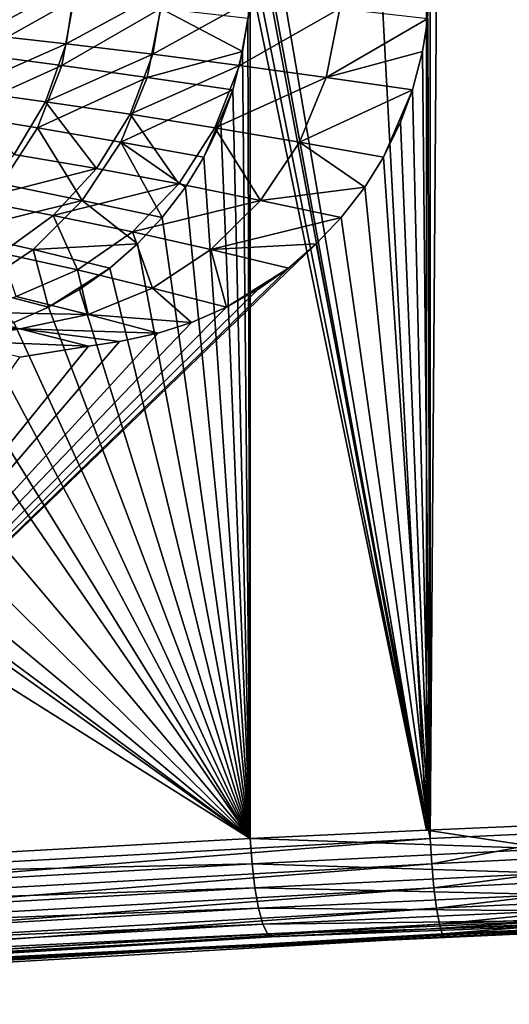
# Model space of a CAD drawing. Header units: metres. Extents: x -155 to 33, y -152 to 27.
# Tile 80 of 133: x -5.5 to -1.52, y -140.13 to -132.13. Entities that reach past the tile are written whole.
import ezdxf

# ---------------------------------------------------------------- set-up
doc = ezdxf.new("R2010")
doc.units = ezdxf.units.M
doc.layers.add('solid_12_401_042_XXX', color=7, linetype='CONTINUOUS')

msp = doc.modelspace()

# ---------------------------------------------------------------- linework, layer by layer
at = {"layer": 'solid_12_401_042_XXX'}
for points in [[(-2.195469, -138.717438, 21.389044), (-3.628846, -111.850677, 21.193933), (-3.628845, -130.322372, 21.193933)], [(-2.195469, -138.717438, 21.389044), (-2.195396, -111.850677, 21.389051), (-3.628846, -111.850677, 21.193933)], [(-2.195469, -138.717438, 21.389044), (-0.752068, -138.655212, 21.487331), (-2.195396, -111.850677, 21.389051)], [(-0.752068, -138.655212, 21.487331), (-0.752068, -111.850677, 21.487331), (-2.195396, -111.850677, 21.389051)], [(-1.966781, -111.850677, -21.411131), (-2.165986, -138.783127, -21.392027), (-2.165986, -131.779694, -21.392027)], [(-1.966781, -111.850677, -21.411131), (-0.722164, -138.717407, -21.488333), (-2.165986, -138.783127, -21.392027)], [(-1.966781, -111.850677, -21.411131), (0.724144, -111.850677, -21.487326), (-0.722164, -138.717407, -21.488333)], [(-2.195469, -138.717438, 21.389044), (-3.628845, -130.322372, 21.193933), (-3.628847, -130.922882, 21.193933)], [(-2.195469, -138.717438, 21.389044), (-3.628847, -130.922882, 21.193933), (-3.628844, -131.068527, 21.193933)], [(-2.195469, -138.717438, 21.389044), (-3.628844, -131.068527, 21.193933), (-3.628841, -131.52243, 21.193933)], [(-2.195469, -138.717438, 21.389044), (-3.628841, -131.52243, 21.193933), (-3.628846, -131.779694, 21.193933)], [(-5.824272, -132.248047, -20.684422), (-5.756482, -131.772202, -20.699045), (-5.048522, -131.831421, -20.887821)], [(-3.628846, -138.783127, 21.193933), (-3.628846, -131.779694, 21.193933), (-3.64874, -132.118256, 21.19054)], [(-3.628846, -138.783127, 21.193933), (-2.195469, -138.717438, 21.389044), (-3.628846, -131.779694, 21.193933)], [(-2.165986, -138.783127, -21.392027), (-2.186026, -132.118195, -21.390011), (-2.165986, -131.779694, -21.392027)], [(-5.125383, -132.325806, -20.874342), (-5.824272, -132.248047, -20.684422), (-5.048522, -131.831421, -20.887821)], [(-5.125383, -132.325806, -20.874342), (-5.048522, -131.831421, -20.887821), (-4.333831, -131.895599, -21.052711)], [(-5.854041, -132.41011, 20.68832), (-5.064517, -131.964828, 20.894415), (-5.768304, -131.895599, 20.706657)], [(-4.42063, -132.410095, -21.0403), (-5.125383, -132.325806, -20.874342), (-4.333831, -131.895599, -21.052711)], [(-4.42063, -132.410095, -21.0403), (-4.333831, -131.895599, -21.052711), (-3.618819, -131.964813, -21.191732)], [(-5.854041, -132.41011, 20.68832), (-5.16126, -132.501068, 20.876057), (-5.064517, -131.964828, 20.894415)], [(-5.16126, -132.501068, 20.876057), (-4.356683, -132.03862, 21.056206), (-5.064517, -131.964828, 20.894415)], [(-5.16126, -132.501068, 20.876057), (-4.465955, -132.598083, 21.037018), (-4.356683, -132.03862, 21.056206)], [(-4.465955, -132.598083, 21.037018), (-3.691033, -132.388412, 21.183327), (-4.356683, -132.03862, 21.056206)], [(-3.716599, -132.501053, -21.180054), (-4.42063, -132.410095, -21.0403), (-3.618819, -131.964813, -21.191732)], [(-3.691033, -132.388412, 21.183327), (-3.64874, -132.118256, 21.19054), (-4.356683, -132.03862, 21.056206)], [(-3.716599, -132.501053, -21.180054), (-3.618819, -131.964813, -21.191732), (-2.90155, -132.03862, -21.304569)], [(-3.011887, -132.598068, -21.292925), (-3.716599, -132.501053, -21.180054), (-2.90155, -132.03862, -21.304569)], [(-3.011887, -132.598068, -21.292925), (-2.90155, -132.03862, -21.304569), (-2.186026, -132.118195, -21.390011)], [(-3.628846, -138.783127, 21.193933), (-3.64874, -132.118256, 21.19054), (-3.691033, -132.388412, 21.183327)], [(-2.228644, -132.387955, -21.385723), (-3.011887, -132.598068, -21.292925), (-2.186026, -132.118195, -21.390011)], [(-2.165986, -138.783127, -21.392027), (-2.228644, -132.387955, -21.385723), (-2.186026, -132.118195, -21.390011)], [(-5.978507, -132.702316, -20.660988), (-5.824272, -132.248047, -20.684422), (-5.125383, -132.325806, -20.874342)], [(-5.293657, -132.796005, -20.851553), (-5.978507, -132.702316, -20.660988), (-5.125383, -132.325806, -20.874342)], [(-5.293657, -132.796005, -20.851553), (-5.125383, -132.325806, -20.874342), (-4.42063, -132.410095, -21.0403)], [(-6.035423, -132.897705, 20.653568), (-5.16126, -132.501068, 20.876057), (-5.854041, -132.41011, 20.68832)], [(-4.603972, -132.897705, -21.018076), (-5.293657, -132.796005, -20.851553), (-4.42063, -132.410095, -21.0403)], [(-4.603972, -132.897705, -21.018076), (-4.42063, -132.410095, -21.0403), (-3.716599, -132.501053, -21.180054)], [(-4.465955, -132.598083, 21.037018), (-3.771549, -132.699982, 21.169594), (-3.691033, -132.388412, 21.183327)], [(-3.628846, -138.783127, 21.193933), (-3.691033, -132.388412, 21.183327), (-3.771549, -132.699982, 21.169594)], [(-2.228644, -132.387955, -21.385723), (-2.310023, -132.699951, -21.377537), (-3.011887, -132.598068, -21.292925)], [(-2.165986, -138.783127, -21.392027), (-2.310023, -132.699951, -21.377537), (-2.228644, -132.387955, -21.385723)], [(-6.035423, -132.897705, 20.653568), (-5.358888, -133.007568, 20.840412), (-5.16126, -132.501068, 20.876057)], [(-5.358888, -133.007568, 20.840412), (-4.465955, -132.598083, 21.037018), (-5.16126, -132.501068, 20.876057)], [(-3.916211, -133.007568, -21.158054), (-4.603972, -132.897705, -21.018076), (-3.716599, -132.501053, -21.180054)], [(-3.916211, -133.007568, -21.158054), (-3.716599, -132.501053, -21.180054), (-3.011887, -132.598068, -21.292925)], [(-5.358888, -133.007568, 20.840412), (-4.681509, -133.124847, 20.99966), (-4.465955, -132.598083, 21.037018)], [(-4.681509, -133.124847, 20.99966), (-3.771549, -132.699982, 21.169594), (-4.465955, -132.598083, 21.037018)], [(-3.229501, -133.124847, -21.270447), (-3.916211, -133.007568, -21.158054), (-3.011887, -132.598068, -21.292925)], [(-3.229501, -133.124847, -21.270447), (-3.011887, -132.598068, -21.292925), (-2.310023, -132.699951, -21.377537)], [(-5.548136, -133.224838, -20.820063), (-5.978507, -132.702316, -20.660988), (-5.293657, -132.796005, -20.851553)], [(-4.681509, -133.124847, 20.99966), (-4.00643, -133.246826, 21.129532), (-3.771549, -132.699982, 21.169594)], [(-4.00643, -133.246826, 21.129532), (-3.868476, -132.963409, 21.153061), (-3.771549, -132.699982, 21.169594)], [(-3.628846, -138.783127, 21.193933), (-3.771549, -132.699982, 21.169594), (-3.868476, -132.963409, 21.153061)], [(-2.547101, -133.246826, -21.353687), (-3.229501, -133.124847, -21.270447), (-2.310023, -132.699951, -21.377537)], [(-2.407698, -132.962997, -21.36771), (-2.547101, -133.246826, -21.353687), (-2.310023, -132.699951, -21.377537)], [(-2.165986, -138.783127, -21.392027), (-2.407698, -132.962997, -21.36771), (-2.310023, -132.699951, -21.377537)], [(-4.877673, -133.339828, -20.986723), (-5.548136, -133.224838, -20.820063), (-5.293657, -132.796005, -20.851553)], [(-4.877673, -133.339828, -20.986723), (-5.293657, -132.796005, -20.851553), (-4.603972, -132.897705, -21.018076)], [(-5.650266, -133.46434, 20.788744), (-5.358888, -133.007568, 20.840412), (-6.035423, -132.897705, 20.653568)], [(-4.210444, -133.46434, -21.126503), (-4.877673, -133.339828, -20.986723), (-4.603972, -132.897705, -21.018076)], [(-4.210444, -133.46434, -21.126503), (-4.603972, -132.897705, -21.018076), (-3.916211, -133.007568, -21.158054)], [(-3.628846, -138.783127, 21.193933), (-3.868476, -132.963409, 21.153061), (-4.00643, -133.246826, 21.129532)], [(-2.165986, -138.783127, -21.392027), (-2.547101, -133.246826, -21.353687), (-2.407698, -132.962997, -21.36771)], [(-5.650266, -133.46434, 20.788744), (-4.995147, -133.597473, 20.945555), (-5.358888, -133.007568, 20.840412)], [(-4.995147, -133.597473, 20.945555), (-4.681509, -133.124847, 20.99966), (-5.358888, -133.007568, 20.840412)], [(-3.546108, -133.597473, -21.237989), (-4.210444, -133.46434, -21.126503), (-3.916211, -133.007568, -21.158054)], [(-3.546108, -133.597473, -21.237989), (-3.916211, -133.007568, -21.158054), (-3.229501, -133.124847, -21.270447)], [(-4.995147, -133.597473, 20.945555), (-4.344936, -133.736282, 21.071795), (-4.681509, -133.124847, 20.99966)], [(-4.156624, -133.490051, 21.103914), (-4.00643, -133.246826, 21.129532), (-4.681509, -133.124847, 20.99966)], [(-4.344936, -133.736282, 21.071795), (-4.156624, -133.490051, 21.103914), (-4.681509, -133.124847, 20.99966)], [(-2.698435, -133.489685, -21.338463), (-3.546108, -133.597473, -21.237989), (-3.229501, -133.124847, -21.270447)], [(-2.698435, -133.489685, -21.338463), (-3.229501, -133.124847, -21.270447), (-2.547101, -133.246826, -21.353687)], [(-5.878936, -133.59726, -20.781128), (-5.548136, -133.224838, -20.820063), (-4.877673, -133.339828, -20.986723)], [(-3.628846, -138.783127, 21.193933), (-4.00643, -133.246826, 21.129532), (-4.156624, -133.490051, 21.103914)], [(-2.165986, -138.783127, -21.392027), (-2.698435, -133.489685, -21.338463), (-2.547101, -133.246826, -21.353687)], [(-5.230863, -133.720581, -20.947544), (-5.878936, -133.59726, -20.781128), (-4.877673, -133.339828, -20.986723)], [(-5.230863, -133.720581, -20.947544), (-4.877673, -133.339828, -20.986723), (-4.210444, -133.46434, -21.126503)], [(-6.023616, -133.854553, 20.723206), (-4.995147, -133.597473, 20.945555), (-5.650266, -133.46434, 20.788744)], [(-4.587406, -133.854553, -21.086739), (-5.230863, -133.720581, -20.947544), (-4.210444, -133.46434, -21.126503)], [(-4.587406, -133.854553, -21.086739), (-4.210444, -133.46434, -21.126503), (-3.546108, -133.597473, -21.237989)], [(-3.628846, -138.783127, 21.193933), (-4.156624, -133.490051, 21.103914), (-4.344936, -133.736282, 21.071795)], [(-2.698435, -133.489685, -21.338463), (-2.888766, -133.736267, -21.319315), (-3.546108, -133.597473, -21.237989)], [(-2.165986, -138.783127, -21.392027), (-2.888766, -133.736267, -21.319315), (-2.698435, -133.489685, -21.338463)], [(-6.023616, -133.854553, 20.723206), (-5.394036, -133.998154, 20.876963), (-4.995147, -133.597473, 20.945555)], [(-5.651035, -134.025894, -20.901825), (-5.878936, -133.59726, -20.781128), (-5.230863, -133.720581, -20.947544)], [(-5.394036, -133.998154, 20.876963), (-4.546763, -133.952103, 21.037371), (-4.995147, -133.597473, 20.945555)], [(-4.546763, -133.952103, 21.037371), (-4.344936, -133.736282, 21.071795), (-4.995147, -133.597473, 20.945555)], [(-3.948759, -133.998154, -21.196932), (-4.587406, -133.854553, -21.086739), (-3.546108, -133.597473, -21.237989)], [(-3.948759, -133.998154, -21.196932), (-3.546108, -133.597473, -21.237989), (-2.888766, -133.736267, -21.319315)], [(-5.033355, -134.163345, -21.040165), (-5.651035, -134.025894, -20.901825), (-5.230863, -133.720581, -20.947544)], [(-5.033355, -134.163345, -21.040165), (-5.230863, -133.720581, -20.947544), (-4.587406, -133.854553, -21.086739)], [(-3.628846, -138.783127, 21.193933), (-4.344936, -133.736282, 21.071795), (-4.546763, -133.952103, 21.037371)], [(-3.092166, -133.951782, -21.298853), (-3.948759, -133.998154, -21.196932), (-2.888766, -133.736267, -21.319315)], [(-2.165986, -138.783127, -21.392027), (-3.092166, -133.951782, -21.298853), (-2.888766, -133.736267, -21.319315)], [(-5.863279, -134.311249, 20.796434), (-5.394036, -133.998154, 20.876963), (-6.023616, -133.854553, 20.723206)], [(-4.422428, -134.311234, -21.148792), (-5.033355, -134.163345, -21.040165), (-4.587406, -133.854553, -21.086739)], [(-4.422428, -134.311234, -21.148792), (-4.587406, -133.854553, -21.086739), (-3.948759, -133.998154, -21.196932)], [(-8.459831, -139.131012, -20.758869), (-3.319178, -134.148407, -21.276016), (-3.092166, -133.951782, -21.298853)], [(-8.459831, -139.131012, -20.758869), (-3.092166, -133.951782, -21.298853), (-2.165986, -138.783127, -21.392027)], [(-5.394036, -133.998154, 20.876963), (-4.771361, -134.148422, 20.999063), (-4.546763, -133.952103, 21.037371)], [(-3.628846, -138.783127, 21.193933), (-4.546763, -133.952103, 21.037371), (-4.771361, -134.148422, 20.999063)], [(-3.092166, -133.951782, -21.298853), (-3.319178, -134.148407, -21.276016), (-3.948759, -133.998154, -21.196932)], [(-5.863279, -134.311249, 20.796434), (-5.269886, -134.465805, 20.914034), (-5.394036, -133.998154, 20.876963)], [(-5.530729, -134.379242, -20.988651), (-5.651035, -134.025894, -20.901825), (-5.033355, -134.163345, -21.040165)], [(-5.269886, -134.465805, 20.914034), (-4.771361, -134.148422, 20.999063), (-5.394036, -133.998154, 20.876963)], [(-3.822337, -134.465805, -21.225399), (-4.422428, -134.311234, -21.148792), (-3.948759, -133.998154, -21.196932)], [(-3.822337, -134.465805, -21.225399), (-3.948759, -133.998154, -21.196932), (-3.319178, -134.148407, -21.276016)], [(-8.459831, -139.131012, -20.758869), (-3.566168, -134.322037, -21.251169), (-3.319178, -134.148407, -21.276016)], [(-4.948052, -134.524734, -21.095545), (-5.530729, -134.379242, -20.988651), (-5.033355, -134.163345, -21.040165)], [(-5.269886, -134.465805, 20.914034), (-5.016404, -134.32225, 20.957268), (-4.771361, -134.148422, 20.999063)], [(-4.948052, -134.524734, -21.095545), (-5.033355, -134.163345, -21.040165), (-4.422428, -134.311234, -21.148792)], [(-3.628846, -138.783127, 21.193933), (-4.771361, -134.148422, 20.999063), (-5.016404, -134.32225, 20.957268)], [(-3.566168, -134.322037, -21.251169), (-3.822337, -134.465805, -21.225399), (-3.319178, -134.148407, -21.276016)], [(-8.459831, -139.131012, -20.758869), (-3.822337, -134.465805, -21.225399), (-3.566168, -134.322037, -21.251169)], [(-5.551256, -134.589508, 20.866043), (-5.269886, -134.465805, 20.914034), (-5.863279, -134.311249, 20.796434)], [(-3.628846, -138.783127, 21.193933), (-5.016404, -134.32225, 20.957268), (-5.269886, -134.465805, 20.914034)], [(-4.105946, -134.58934, -21.196867), (-4.948052, -134.524734, -21.095545), (-4.422428, -134.311234, -21.148792)], [(-4.105946, -134.58934, -21.196867), (-4.422428, -134.311234, -21.148792), (-3.822337, -134.465805, -21.225399)], [(-6.059041, -134.50412, -20.934353), (-5.530729, -134.379242, -20.988651), (-4.948052, -134.524734, -21.095545)], [(-8.459831, -139.131012, -20.758869), (-4.105946, -134.58934, -21.196867), (-3.822337, -134.465805, -21.225399)], [(-6.597266, -134.603653, -20.879351), (-6.059041, -134.50412, -20.934353), (-5.503392, -134.641708, -21.039474)], [(-5.503392, -134.641708, -21.039474), (-6.059041, -134.50412, -20.934353), (-4.948052, -134.524734, -21.095545)], [(-3.628846, -138.783127, 21.193933), (-5.269886, -134.465805, 20.914034), (-5.551256, -134.589508, 20.866043)], [(-8.459831, -139.131012, -20.758869), (-4.377132, -134.676514, -21.169586), (-4.105946, -134.58934, -21.196867)], [(-3.628846, -138.783127, 21.193933), (-5.551256, -134.589508, 20.866043), (-5.819566, -134.676559, 20.82028)], [(-5.503392, -134.641708, -21.039474), (-4.948052, -134.524734, -21.095545), (-4.377132, -134.676514, -21.169586)], [(-4.105946, -134.58934, -21.196867), (-4.377132, -134.676514, -21.169586), (-4.948052, -134.524734, -21.095545)], [(-8.459831, -139.131012, -20.758869), (-4.691162, -134.743896, -21.137995), (-4.377132, -134.676514, -21.169586)], [(-6.065593, -134.737518, -20.982861), (-6.597266, -134.603653, -20.879351), (-5.503392, -134.641708, -21.039474)], [(-3.628846, -138.783127, 21.193933), (-5.819566, -134.676559, 20.82028), (-6.130638, -134.743896, 20.767221)], [(-6.065593, -134.737518, -20.982861), (-5.503392, -134.641708, -21.039474), (-4.942847, -134.78331, -21.112677)], [(-4.691162, -134.743896, -21.137995), (-5.503392, -134.641708, -21.039474), (-4.377132, -134.676514, -21.169586)], [(-4.691162, -134.743896, -21.137995), (-4.942847, -134.78331, -21.112677), (-5.503392, -134.641708, -21.039474)], [(-8.459831, -139.131012, -20.758869), (-4.942847, -134.78331, -21.112677), (-4.691162, -134.743896, -21.137995)], [(-3.628846, -138.783127, 21.193933), (-6.130638, -134.743896, 20.767221), (-6.380092, -134.783325, 20.724674)], [(-5.503415, -134.871185, -21.056282), (-6.065593, -134.737518, -20.982861), (-4.942847, -134.78331, -21.112677)], [(-8.459831, -139.131012, -20.758869), (-5.503415, -134.871185, -21.056282), (-4.942847, -134.78331, -21.112677)], [(-3.628846, -138.783127, 21.193933), (-6.380092, -134.783325, 20.724674), (-6.935579, -134.871216, 20.629929)], [(-3.628846, -138.783127, 21.193933), (-6.935579, -134.871216, 20.629929), (-7.5142, -134.962906, 20.531239)], [(-3.628846, -138.783127, 21.193933), (-7.5142, -134.962906, 20.531239), (-8.117455, -135.058655, 20.428347)], [(-3.628846, -138.783127, 21.193933), (-8.117455, -135.058655, 20.428347), (-8.565254, -135.129791, 20.351969)], [(-3.628846, -138.783127, 21.193933), (-8.716786, -135.153885, 20.326122), (-9.263258, -135.24086, 20.232916)], [(-3.628846, -138.783127, 21.193933), (-8.565254, -135.129791, 20.351969), (-8.716786, -135.153885, 20.326122)], [(-9.863032, -139.13089, 20.130617), (-3.628846, -138.783127, 21.193933), (-9.263258, -135.24086, 20.232916)], [(-1.193135, -138.868591, 21.4436), (-0.752068, -138.655212, 21.487331), (-2.195469, -138.717438, 21.389044)], [(-1.193135, -138.868591, 21.4436), (-2.195469, -138.717438, 21.389044), (-3.628846, -138.783127, 21.193933)], [(-0.722164, -138.717407, -21.488333), (-2.15324, -138.990891, -21.365654), (-2.165986, -138.783127, -21.392027)], [(-0.722164, -138.717407, -21.488333), (0.281116, -138.868561, -21.473982), (-2.15324, -138.990891, -21.365654)], [(-2.165986, -138.783127, -21.392027), (-2.15324, -138.990891, -21.365654), (-10.841232, -139.476608, -20.494955)], [(-8.459831, -139.131012, -20.758869), (-2.165986, -138.783127, -21.392027), (-10.841232, -139.476608, -20.494955)], [(-9.863032, -139.13089, 20.130617), (-3.614322, -138.990875, 21.168503), (-3.628846, -138.783127, 21.193933)], [(-3.614322, -138.990875, 21.168503), (-1.193135, -138.868591, 21.4436), (-3.628846, -138.783127, 21.193933)], [(-1.180173, -139.064713, 21.366228), (-1.193135, -138.868591, 21.4436), (-3.614322, -138.990875, 21.168503)], [(0.281116, -138.868561, -21.473982), (-2.135878, -139.184204, -21.286434), (-2.15324, -138.990891, -21.365654)], [(0.281116, -138.868561, -21.473982), (0.288739, -139.064697, -21.395906), (-2.135878, -139.184204, -21.286434)], [(-12.222074, -139.476639, 19.703676), (-3.614322, -138.990875, 21.168503), (-9.863032, -139.13089, 20.130617)], [(-12.222074, -139.476639, 19.703676), (-3.591567, -139.184189, 21.090672), (-3.614322, -138.990875, 21.168503)], [(-10.841232, -139.476608, -20.494955), (-2.15324, -138.990891, -21.365654), (-10.820424, -139.67337, -20.417933)], [(-2.15324, -138.990891, -21.365654), (-2.135878, -139.184204, -21.286434), (-10.820424, -139.67337, -20.417933)], [(-3.591567, -139.184189, 21.090672), (-1.180173, -139.064713, 21.366228), (-3.614322, -138.990875, 21.168503)], [(-1.165156, -139.239319, 21.234579), (-1.180173, -139.064713, 21.366228), (-3.591567, -139.184189, 21.090672)], [(0.288739, -139.064697, -21.395906), (-2.115131, -139.34967, -21.160109), (-2.135878, -139.184204, -21.286434)], [(0.288739, -139.064697, -21.395906), (0.294686, -139.239304, -21.263538), (-2.115131, -139.34967, -21.160109)], [(-12.196027, -139.673401, 19.62826), (-3.591567, -139.184189, 21.090672), (-12.222074, -139.476639, 19.703676)], [(-12.196027, -139.673401, 19.62826), (-3.562194, -139.349686, 20.966043), (-3.591567, -139.184189, 21.090672)], [(-10.820424, -139.67337, -20.417933), (-2.135878, -139.184204, -21.286434), (-10.795559, -139.848297, -20.286182)], [(-2.135878, -139.184204, -21.286434), (-2.115131, -139.34967, -21.160109), (-10.795559, -139.848297, -20.286182)], [(-3.562194, -139.349686, 20.966043), (-1.165156, -139.239319, 21.234579), (-3.591567, -139.184189, 21.090672)], [(-1.149661, -139.371506, 21.060408), (-1.165156, -139.239319, 21.234579), (-3.562194, -139.349686, 20.966043)], [(0.294686, -139.239304, -21.263538), (-2.091191, -139.481689, -20.985897), (-2.115131, -139.34967, -21.160109)], [(0.294686, -139.239304, -21.263538), (0.298194, -139.37149, -21.088717), (-2.091191, -139.481689, -20.985897)], [(-12.162179, -139.848343, 19.498524), (-3.562194, -139.349686, 20.966043), (-12.196027, -139.673401, 19.62826)], [(-12.162179, -139.848343, 19.498524), (-3.526356, -139.481689, 20.793884), (-3.562194, -139.349686, 20.966043)], [(-10.795559, -139.848297, -20.286182), (-2.115131, -139.34967, -21.160109), (-10.769237, -139.98024, -20.111578)], [(-2.115131, -139.34967, -21.160109), (-2.091191, -139.481689, -20.985897), (-10.769237, -139.98024, -20.111578)], [(1.420326, -139.39566, 0.049271), (-3.455384, -139.582184, 20.406668), (-8.047794, -139.86908, -0.275966)], [(1.420326, -139.39566, 0.049271), (-8.047794, -139.86908, -0.275966), (1.743314, -139.41153, -20.62669)], [(-1.149661, -139.371506, 21.060408), (-3.562194, -139.349686, 20.966043), (-3.526356, -139.481689, 20.793884)], [(-3.526356, -139.481689, 20.793884), (-1.135364, -139.449448, 20.864546), (-1.149661, -139.371506, 21.060408)], [(1.420326, -139.39566, 0.049271), (-2.201321, -139.522324, 20.581499), (-3.455384, -139.582184, 20.406668)], [(1.420326, -139.39566, 0.049271), (-0.942346, -139.465469, 20.678823), (-2.201321, -139.522324, 20.581499)], [(0.298194, -139.37149, -21.088717), (-2.067737, -139.559021, -20.790102), (-2.091191, -139.481689, -20.985897)], [(0.298194, -139.37149, -21.088717), (0.299017, -139.449432, -20.892332), (-2.067737, -139.559021, -20.790102)], [(-12.123939, -139.980255, 19.326138), (-3.526356, -139.481689, 20.793884), (-12.162179, -139.848343, 19.498524)], [(-12.123939, -139.980255, 19.326138), (-3.489522, -139.559021, 20.600163), (-3.526356, -139.481689, 20.793884)], [(-10.769237, -139.98024, -20.111578), (-2.091191, -139.481689, -20.985897), (-10.744372, -140.057251, -19.915232)], [(-2.091191, -139.481689, -20.985897), (-2.067737, -139.559021, -20.790102), (-10.744372, -140.057251, -19.915232)], [(-8.047794, -139.86908, -0.275966), (0.478751, -139.465469, -20.693783), (1.743314, -139.41153, -20.62669)], [(-8.047794, -139.86908, -0.275966), (-0.783817, -139.522308, -20.683062), (0.478751, -139.465469, -20.693783)], [(-3.489522, -139.559021, 20.600163), (-1.135364, -139.449448, 20.864546), (-3.526356, -139.481689, 20.793884)], [(-1.135364, -139.449448, 20.864546), (-3.489522, -139.559021, 20.600163), (-2.201321, -139.522324, 20.581499)], [(-1.135364, -139.449448, 20.864546), (-2.201321, -139.522324, 20.581499), (-0.942346, -139.465469, 20.678823)], [(0.299017, -139.449432, -20.892332), (-2.046955, -139.582184, -20.594706), (-2.067737, -139.559021, -20.790102)], [(0.299017, -139.449432, -20.892332), (-0.783817, -139.522308, -20.683062), (-2.046955, -139.582184, -20.594706)], [(-12.123939, -139.980255, 19.326138), (-12.085662, -140.057281, 19.131962), (-3.489522, -139.559021, 20.600163)], [(-12.085662, -140.057281, 19.131962), (-3.455384, -139.582184, 20.406668), (-3.489522, -139.559021, 20.600163)], [(-2.067737, -139.559021, -20.790102), (-2.046955, -139.582184, -20.594706), (-11.494539, -140.131714, -19.642189)], [(-10.744372, -140.057251, -19.915232), (-2.067737, -139.559021, -20.790102), (-11.494539, -140.131714, -19.642189)], [(-8.047794, -139.86908, -0.275966), (-2.046955, -139.582184, -20.594706), (-0.783817, -139.522308, -20.683062)], [(-3.489522, -139.559021, 20.600163), (-3.455384, -139.582184, 20.406668), (-2.201321, -139.522324, 20.581499)], [(-12.815313, -140.131714, 18.808094), (-8.047794, -139.86908, -0.275966), (-3.455384, -139.582184, 20.406668)], [(-12.085662, -140.057281, 19.131962), (-12.815313, -140.131714, 18.808094), (-3.455384, -139.582184, 20.406668)], [(-8.047794, -139.86908, -0.275966), (-11.494539, -140.131714, -19.642189), (-2.046955, -139.582184, -20.594706)]]:
    msp.add_3dface(points, dxfattribs=at)

doc.saveas('drawing.dxf')
